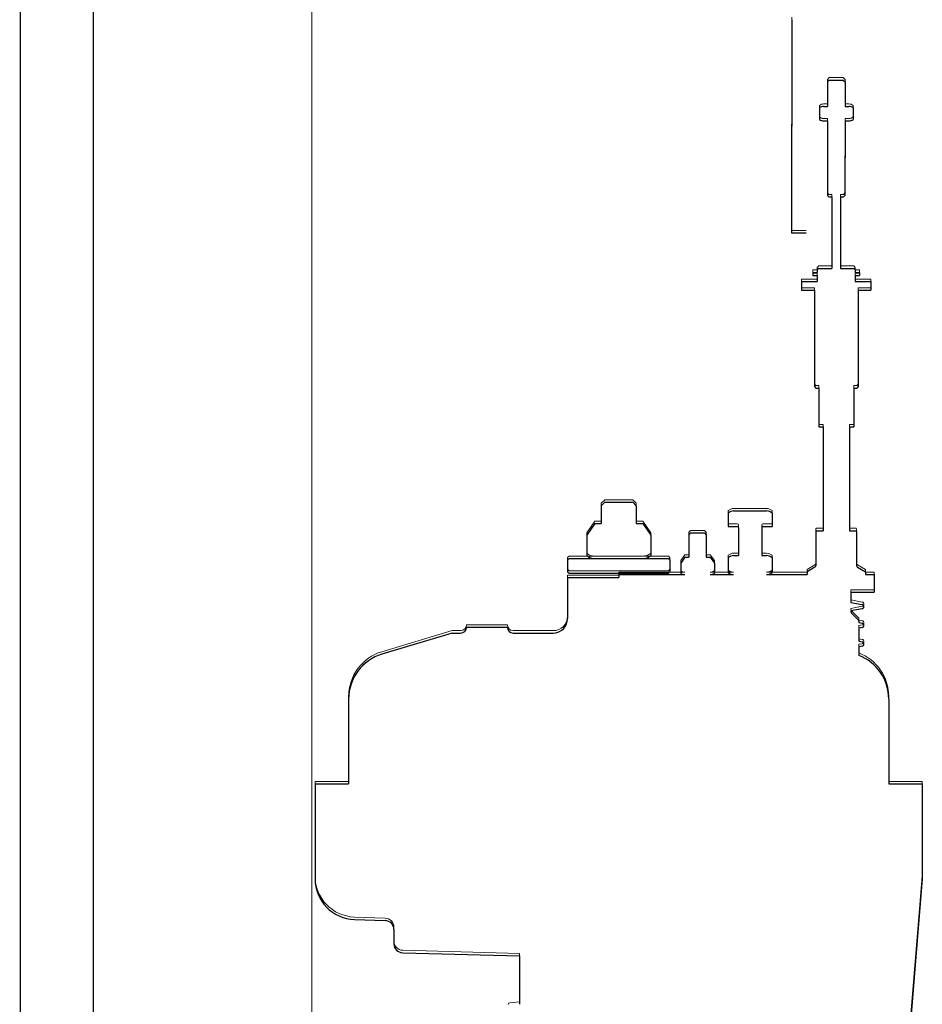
# Model space of a CAD drawing. Header units: millimetres. Extents: x -8642 to 28269, y -6609 to 3701.
# Tile 32 of 256: x -1260 to -1229, y -4939 to -4905. Entities that reach past the tile are written whole.
import ezdxf

# ---------------------------------------------------------------- set-up
doc = ezdxf.new("R2010")
doc.units = ezdxf.units.MM
doc.header["$LTSCALE"] = 1000
doc.header["$MEASUREMENT"] = 0
doc.linetypes.add('rzut 1 pietra$0$ArchiTECH.PC Solid Line Type', pattern=[0])
doc.linetypes.add('SUFIT_1 PIETRO$0$ArchiTECH.PC Solid Line Type', pattern=[0])
doc.layers.add('IS_ARCH', color=254, linetype='Continuous', lineweight=18)
doc.layers.add('SUFIT_1 PIETRO$0$INWENTARYZACJA', color=254, linetype='Continuous')

msp = doc.modelspace()

# ---------------------------------------------------------------- linework, layer by layer
at = {"layer": 'IS_ARCH', "linetype": 'rzut 1 pietra$0$ArchiTECH.PC Solid Line Type'}
for p, q in [((-1249.716, -5414.68), (-1249.716, -4522.467)), ((-1259.702, -4868.444), (-1259.723, -5078.444)), ((-1259.702, -4868.444), (-1259.723, -5078.444)), ((-1259.702, -4868.444), (-1259.723, -5078.444)), ((-1257.202, -4868.445), (-1257.223, -5080.945)), ((-1257.202, -4868.445), (-1257.223, -5080.945)), ((-1257.202, -4868.445), (-1257.223, -5080.945)), ((-1233.276, -4904.778), (-1233.289, -4912.078)), ((-1233.276, -4904.778), (-1233.289, -4912.078)), ((-1233.276, -4904.778), (-1233.289, -4912.078)), ((-1231.993, -4906.846), (-1232.053, -4906.906)), ((-1231.993, -4906.846), (-1232.053, -4906.906)), ((-1231.993, -4906.846), (-1232.053, -4906.906)), ((-1232.053, -4906.906), (-1232.053, -4907.746)), ((-1232.053, -4906.906), (-1232.053, -4907.746)), ((-1232.053, -4906.906), (-1232.053, -4907.746)), ((-1231.993, -4906.846), (-1231.513, -4906.846)), ((-1231.993, -4906.846), (-1231.513, -4906.846)), ((-1231.993, -4906.846), (-1231.513, -4906.846)), ((-1231.513, -4906.846), (-1231.453, -4906.906)), ((-1231.513, -4906.846), (-1231.453, -4906.906)), ((-1231.513, -4906.846), (-1231.453, -4906.906)), ((-1231.453, -4906.906), (-1231.453, -4907.746)), ((-1231.453, -4906.906), (-1231.453, -4907.746)), ((-1231.453, -4906.906), (-1231.453, -4907.746)), ((-1232.331, -4907.8), (-1232.331, -4908.192)), ((-1232.331, -4907.8), (-1232.331, -4908.192)), ((-1232.331, -4907.8), (-1232.331, -4908.192)), ((-1232.186, -4907.746), (-1232.053, -4907.746)), ((-1232.186, -4907.746), (-1232.053, -4907.746)), ((-1232.186, -4907.746), (-1232.053, -4907.746)), ((-1231.453, -4907.746), (-1231.32, -4907.746)), ((-1231.453, -4907.746), (-1231.32, -4907.746)), ((-1231.453, -4907.746), (-1231.32, -4907.746)), ((-1231.176, -4907.8), (-1231.176, -4908.192)), ((-1231.176, -4907.8), (-1231.176, -4908.192)), ((-1231.176, -4907.8), (-1231.176, -4908.192)), ((-1232.186, -4908.246), (-1232.053, -4908.246)), ((-1232.186, -4908.246), (-1232.053, -4908.246)), ((-1232.186, -4908.246), (-1232.053, -4908.246)), ((-1232.053, -4908.246), (-1232.054, -4910.796)), ((-1232.053, -4908.246), (-1232.054, -4910.796)), ((-1232.053, -4908.246), (-1232.054, -4910.796)), ((-1231.453, -4908.246), (-1231.454, -4910.796)), ((-1231.453, -4908.246), (-1231.454, -4910.796)), ((-1231.453, -4908.246), (-1231.454, -4910.796)), ((-1231.453, -4908.246), (-1231.32, -4908.246)), ((-1231.453, -4908.246), (-1231.32, -4908.246)), ((-1231.453, -4908.246), (-1231.32, -4908.246)), ((-1232.054, -4910.796), (-1232.004, -4910.846)), ((-1232.054, -4910.796), (-1232.004, -4910.846)), ((-1232.054, -4910.796), (-1232.004, -4910.846)), ((-1232.004, -4910.846), (-1231.904, -4910.846)), ((-1232.004, -4910.846), (-1231.904, -4910.846)), ((-1232.004, -4910.846), (-1231.904, -4910.846)), ((-1231.904, -4910.846), (-1231.904, -4913.294)), ((-1231.904, -4910.846), (-1231.904, -4913.294)), ((-1231.904, -4910.846), (-1231.904, -4913.294)), ((-1231.604, -4910.846), (-1231.604, -4913.294)), ((-1231.604, -4910.846), (-1231.504, -4910.846)), ((-1231.604, -4910.846), (-1231.604, -4913.294)), ((-1231.604, -4910.846), (-1231.504, -4910.846)), ((-1231.604, -4910.846), (-1231.504, -4910.846)), ((-1231.604, -4910.846), (-1231.604, -4913.294)), ((-1231.454, -4910.796), (-1231.504, -4910.846)), ((-1231.454, -4910.796), (-1231.504, -4910.846)), ((-1231.454, -4910.796), (-1231.504, -4910.846)), ((-1233.289, -4912.078), (-1232.789, -4912.079)), ((-1233.289, -4912.078), (-1232.789, -4912.079)), ((-1233.289, -4912.078), (-1232.789, -4912.079)), ((-1232.554, -4913.434), (-1232.554, -4913.544)), ((-1232.554, -4913.434), (-1232.404, -4913.434)), ((-1232.554, -4913.434), (-1232.554, -4913.544)), ((-1232.554, -4913.434), (-1232.404, -4913.434)), ((-1232.554, -4913.434), (-1232.404, -4913.434)), ((-1232.554, -4913.434), (-1232.554, -4913.544)), ((-1232.554, -4913.544), (-1232.404, -4913.544)), ((-1232.554, -4913.544), (-1232.404, -4913.544)), ((-1232.554, -4913.544), (-1232.404, -4913.544)), ((-1232.354, -4913.294), (-1232.404, -4913.344)), ((-1232.354, -4913.294), (-1232.404, -4913.344)), ((-1232.354, -4913.294), (-1232.404, -4913.344)), ((-1232.404, -4913.344), (-1232.404, -4913.434)), ((-1232.404, -4913.344), (-1232.404, -4913.434)), ((-1232.404, -4913.344), (-1232.404, -4913.434)), ((-1232.404, -4913.544), (-1232.404, -4913.744)), ((-1232.404, -4913.544), (-1232.404, -4913.744)), ((-1232.404, -4913.544), (-1232.404, -4913.744)), ((-1232.354, -4913.294), (-1231.904, -4913.294)), ((-1232.354, -4913.294), (-1231.904, -4913.294)), ((-1232.354, -4913.294), (-1231.904, -4913.294)), ((-1231.604, -4913.294), (-1231.154, -4913.294)), ((-1231.604, -4913.294), (-1231.154, -4913.294)), ((-1231.604, -4913.294), (-1231.154, -4913.294)), ((-1231.154, -4913.294), (-1231.104, -4913.344)), ((-1231.154, -4913.294), (-1231.104, -4913.344)), ((-1231.154, -4913.294), (-1231.104, -4913.344)), ((-1231.104, -4913.344), (-1231.104, -4913.434)), ((-1231.104, -4913.344), (-1231.104, -4913.434)), ((-1231.104, -4913.344), (-1231.104, -4913.434)), ((-1231.104, -4913.434), (-1230.954, -4913.434)), ((-1231.104, -4913.434), (-1230.954, -4913.434)), ((-1231.104, -4913.434), (-1230.954, -4913.434)), ((-1231.104, -4913.544), (-1231.104, -4913.744)), ((-1231.104, -4913.544), (-1230.954, -4913.544)), ((-1231.104, -4913.544), (-1231.104, -4913.744)), ((-1231.104, -4913.544), (-1230.954, -4913.544)), ((-1231.104, -4913.544), (-1230.954, -4913.544)), ((-1231.104, -4913.544), (-1231.104, -4913.744)), ((-1230.954, -4913.434), (-1230.954, -4913.544)), ((-1230.954, -4913.434), (-1230.954, -4913.544)), ((-1230.954, -4913.434), (-1230.954, -4913.544)), ((-1232.939, -4913.744), (-1232.939, -4914.044)), ((-1232.939, -4913.744), (-1232.404, -4913.744)), ((-1232.939, -4913.744), (-1232.939, -4914.044)), ((-1232.939, -4913.744), (-1232.404, -4913.744)), ((-1232.939, -4913.744), (-1232.404, -4913.744)), ((-1232.939, -4913.744), (-1232.939, -4914.044)), ((-1231.104, -4913.744), (-1230.569, -4913.745)), ((-1231.104, -4913.744), (-1230.569, -4913.745)), ((-1231.104, -4913.744), (-1230.569, -4913.745)), ((-1230.569, -4913.745), (-1230.569, -4914.045)), ((-1230.569, -4913.745), (-1230.569, -4914.045)), ((-1230.569, -4913.745), (-1230.569, -4914.045)), ((-1232.939, -4914.044), (-1232.504, -4914.044)), ((-1232.939, -4914.044), (-1232.504, -4914.044)), ((-1232.939, -4914.044), (-1232.504, -4914.044)), ((-1232.504, -4914.044), (-1232.504, -4917.344)), ((-1232.504, -4914.044), (-1232.504, -4917.344)), ((-1232.504, -4914.044), (-1232.504, -4917.344)), ((-1231.004, -4914.044), (-1231.004, -4917.344)), ((-1231.004, -4914.044), (-1230.569, -4914.045)), ((-1231.004, -4914.044), (-1231.004, -4917.344)), ((-1231.004, -4914.044), (-1230.569, -4914.045)), ((-1231.004, -4914.044), (-1230.569, -4914.045)), ((-1231.004, -4914.044), (-1231.004, -4917.344)), ((-1232.504, -4917.344), (-1232.454, -4917.394)), ((-1232.504, -4917.344), (-1232.454, -4917.394)), ((-1232.504, -4917.344), (-1232.454, -4917.394)), ((-1232.454, -4917.394), (-1232.354, -4917.394)), ((-1232.454, -4917.394), (-1232.354, -4917.394)), ((-1232.454, -4917.394), (-1232.354, -4917.394)), ((-1232.354, -4917.394), (-1232.354, -4918.723)), ((-1232.354, -4917.394), (-1232.354, -4918.723)), ((-1232.354, -4917.394), (-1232.354, -4918.723)), ((-1231.154, -4917.394), (-1231.154, -4918.723)), ((-1231.154, -4917.394), (-1231.054, -4917.394)), ((-1231.154, -4917.394), (-1231.154, -4918.723)), ((-1231.154, -4917.394), (-1231.054, -4917.394)), ((-1231.154, -4917.394), (-1231.054, -4917.394)), ((-1231.154, -4917.394), (-1231.154, -4918.723)), ((-1231.004, -4917.344), (-1231.054, -4917.394)), ((-1231.004, -4917.344), (-1231.054, -4917.394)), ((-1231.004, -4917.344), (-1231.054, -4917.394)), ((-1232.354, -4918.723), (-1232.204, -4918.723)), ((-1232.354, -4918.723), (-1232.204, -4918.723)), ((-1232.354, -4918.723), (-1232.204, -4918.723)), ((-1232.204, -4918.723), (-1232.205, -4922.279)), ((-1232.204, -4918.723), (-1232.205, -4922.279)), ((-1232.204, -4918.723), (-1232.205, -4922.279)), ((-1231.304, -4918.723), (-1231.305, -4922.279)), ((-1231.304, -4918.723), (-1231.305, -4922.279)), ((-1231.304, -4918.723), (-1231.305, -4922.279)), ((-1231.304, -4918.723), (-1231.154, -4918.723)), ((-1231.304, -4918.723), (-1231.154, -4918.723)), ((-1231.304, -4918.723), (-1231.154, -4918.723)), ((-1239.685, -4921.304), (-1239.805, -4921.424)), ((-1239.685, -4921.304), (-1239.805, -4921.424)), ((-1239.685, -4921.304), (-1239.805, -4921.424)), ((-1239.685, -4921.304), (-1238.725, -4921.304)), ((-1239.685, -4921.304), (-1238.725, -4921.304)), ((-1239.685, -4921.304), (-1238.725, -4921.304)), ((-1238.725, -4921.304), (-1238.605, -4921.424)), ((-1238.725, -4921.304), (-1238.605, -4921.424)), ((-1238.725, -4921.304), (-1238.605, -4921.424)), ((-1239.805, -4921.424), (-1239.805, -4922.033)), ((-1239.805, -4921.424), (-1239.805, -4922.033)), ((-1239.805, -4921.424), (-1239.805, -4922.033)), ((-1238.605, -4921.424), (-1238.605, -4922.033)), ((-1238.605, -4921.424), (-1238.605, -4922.033)), ((-1238.605, -4921.424), (-1238.605, -4922.033)), ((-1235.268, -4921.603), (-1234.142, -4921.603)), ((-1235.268, -4921.603), (-1234.142, -4921.603)), ((-1235.268, -4921.603), (-1234.142, -4921.603)), ((-1235.455, -4921.673), (-1235.455, -4922.133)), ((-1235.455, -4921.673), (-1235.455, -4922.133)), ((-1235.455, -4921.673), (-1235.455, -4922.133)), ((-1233.954, -4921.673), (-1233.954, -4922.133)), ((-1233.954, -4921.673), (-1233.954, -4922.133)), ((-1233.954, -4921.673), (-1233.954, -4922.133)), ((-1240.027, -4922.033), (-1240.302, -4922.435)), ((-1240.027, -4922.033), (-1240.302, -4922.435)), ((-1240.027, -4922.033), (-1240.302, -4922.435)), ((-1240.027, -4922.033), (-1239.805, -4922.033)), ((-1240.027, -4922.033), (-1239.805, -4922.033)), ((-1240.027, -4922.033), (-1239.805, -4922.033)), ((-1238.605, -4922.033), (-1238.382, -4922.033)), ((-1238.605, -4922.033), (-1238.382, -4922.033)), ((-1238.605, -4922.033), (-1238.382, -4922.033)), ((-1238.382, -4922.033), (-1238.108, -4922.436)), ((-1238.382, -4922.033), (-1238.108, -4922.436)), ((-1238.382, -4922.033), (-1238.108, -4922.436)), ((-1235.455, -4922.133), (-1235.145, -4922.133)), ((-1235.455, -4922.133), (-1235.145, -4922.133)), ((-1235.455, -4922.133), (-1235.145, -4922.133)), ((-1235.105, -4922.173), (-1235.105, -4923.134)), ((-1235.105, -4922.173), (-1235.105, -4923.134)), ((-1235.105, -4922.173), (-1235.105, -4923.134)), ((-1234.305, -4922.173), (-1234.305, -4923.134)), ((-1234.305, -4922.173), (-1234.305, -4923.134)), ((-1234.305, -4922.173), (-1234.305, -4923.134)), ((-1234.265, -4922.133), (-1233.954, -4922.133)), ((-1234.265, -4922.133), (-1233.954, -4922.133)), ((-1234.265, -4922.133), (-1233.954, -4922.133)), ((-1232.435, -4922.279), (-1232.455, -4922.299)), ((-1232.435, -4922.279), (-1232.455, -4922.299)), ((-1232.435, -4922.279), (-1232.455, -4922.299)), ((-1232.455, -4922.299), (-1232.455, -4923.479)), ((-1232.455, -4922.299), (-1232.455, -4923.479)), ((-1232.455, -4922.299), (-1232.455, -4923.479)), ((-1232.435, -4922.279), (-1232.205, -4922.279)), ((-1232.435, -4922.279), (-1232.205, -4922.279)), ((-1232.435, -4922.279), (-1232.205, -4922.279)), ((-1231.305, -4922.279), (-1231.075, -4922.279)), ((-1231.305, -4922.279), (-1231.075, -4922.279)), ((-1231.305, -4922.279), (-1231.075, -4922.279)), ((-1231.075, -4922.279), (-1231.055, -4922.299)), ((-1231.075, -4922.279), (-1231.055, -4922.299)), ((-1231.075, -4922.279), (-1231.055, -4922.299)), ((-1231.055, -4922.299), (-1231.055, -4923.479)), ((-1231.055, -4922.299), (-1231.055, -4923.479)), ((-1231.055, -4922.299), (-1231.055, -4923.479)), ((-1240.302, -4922.435), (-1240.302, -4923.131)), ((-1240.302, -4922.435), (-1240.302, -4923.131)), ((-1240.302, -4922.435), (-1240.302, -4923.131)), ((-1238.108, -4922.436), (-1238.108, -4923.131)), ((-1238.108, -4922.436), (-1238.108, -4923.131)), ((-1238.108, -4922.436), (-1238.108, -4923.131)), ((-1236.745, -4922.357), (-1236.805, -4922.417)), ((-1236.745, -4922.357), (-1236.805, -4922.417)), ((-1236.745, -4922.357), (-1236.805, -4922.417)), ((-1236.805, -4922.417), (-1236.805, -4923.184)), ((-1236.805, -4922.417), (-1236.805, -4923.184)), ((-1236.805, -4922.417), (-1236.805, -4923.184)), ((-1236.745, -4922.357), (-1236.265, -4922.357)), ((-1236.745, -4922.357), (-1236.265, -4922.357)), ((-1236.745, -4922.357), (-1236.265, -4922.357)), ((-1236.265, -4922.357), (-1236.205, -4922.417)), ((-1236.265, -4922.357), (-1236.205, -4922.417)), ((-1236.265, -4922.357), (-1236.205, -4922.417)), ((-1236.205, -4922.417), (-1236.205, -4923.184)), ((-1236.205, -4922.417), (-1236.205, -4923.184)), ((-1236.205, -4922.417), (-1236.205, -4923.184)), ((-1240.905, -4923.233), (-1240.955, -4923.283)), ((-1240.905, -4923.233), (-1240.955, -4923.283)), ((-1240.905, -4923.233), (-1240.955, -4923.283)), ((-1240.955, -4923.283), (-1240.955, -4923.683)), ((-1240.955, -4923.283), (-1240.955, -4923.683)), ((-1240.955, -4923.283), (-1240.955, -4923.683)), ((-1240.905, -4923.233), (-1237.505, -4923.234)), ((-1240.905, -4923.233), (-1237.505, -4923.234)), ((-1240.905, -4923.233), (-1237.505, -4923.234)), ((-1237.505, -4923.234), (-1237.455, -4923.284)), ((-1237.505, -4923.234), (-1237.455, -4923.284)), ((-1237.505, -4923.234), (-1237.455, -4923.284)), ((-1237.455, -4923.284), (-1237.455, -4923.684)), ((-1237.455, -4923.284), (-1237.455, -4923.684)), ((-1237.455, -4923.284), (-1237.455, -4923.684)), ((-1236.938, -4923.184), (-1237.082, -4923.387)), ((-1236.938, -4923.184), (-1237.082, -4923.387)), ((-1236.938, -4923.184), (-1237.082, -4923.387)), ((-1236.938, -4923.184), (-1236.805, -4923.184)), ((-1236.938, -4923.184), (-1236.805, -4923.184)), ((-1236.938, -4923.184), (-1236.805, -4923.184)), ((-1236.205, -4923.184), (-1236.072, -4923.184)), ((-1236.205, -4923.184), (-1236.072, -4923.184)), ((-1236.205, -4923.184), (-1236.072, -4923.184)), ((-1236.072, -4923.184), (-1235.928, -4923.387)), ((-1236.072, -4923.184), (-1235.928, -4923.387)), ((-1236.072, -4923.184), (-1235.928, -4923.387)), ((-1235.455, -4923.204), (-1235.455, -4923.714)), ((-1235.455, -4923.204), (-1235.455, -4923.714)), ((-1235.455, -4923.204), (-1235.455, -4923.714)), ((-1235.268, -4923.134), (-1235.105, -4923.134)), ((-1235.268, -4923.134), (-1235.105, -4923.134)), ((-1235.268, -4923.134), (-1235.105, -4923.134)), ((-1234.305, -4923.134), (-1234.142, -4923.134)), ((-1234.305, -4923.134), (-1234.142, -4923.134)), ((-1234.305, -4923.134), (-1234.142, -4923.134)), ((-1233.954, -4923.204), (-1233.954, -4923.714)), ((-1233.954, -4923.204), (-1233.954, -4923.714)), ((-1233.954, -4923.204), (-1233.954, -4923.714)), ((-1237.082, -4923.387), (-1237.082, -4923.73)), ((-1237.082, -4923.387), (-1237.082, -4923.73)), ((-1237.082, -4923.387), (-1237.082, -4923.73)), ((-1235.928, -4923.387), (-1235.928, -4923.73)), ((-1235.928, -4923.387), (-1235.928, -4923.73)), ((-1235.928, -4923.387), (-1235.928, -4923.73)), ((-1232.485, -4923.531), (-1232.755, -4923.687)), ((-1232.485, -4923.531), (-1232.755, -4923.687)), ((-1232.485, -4923.531), (-1232.755, -4923.687)), ((-1231.025, -4923.531), (-1230.755, -4923.687)), ((-1231.025, -4923.531), (-1230.755, -4923.687)), ((-1231.025, -4923.531), (-1230.755, -4923.687)), ((-1240.955, -4923.683), (-1240.905, -4923.733)), ((-1240.955, -4923.683), (-1240.905, -4923.733)), ((-1240.955, -4923.683), (-1240.905, -4923.733)), ((-1240.955, -4923.886), (-1240.955, -4925.286)), ((-1240.955, -4923.886), (-1239.205, -4923.886)), ((-1240.955, -4923.886), (-1240.955, -4925.286)), ((-1240.955, -4923.886), (-1239.205, -4923.886)), ((-1240.955, -4923.886), (-1239.205, -4923.886)), ((-1240.955, -4923.886), (-1240.955, -4925.286)), ((-1240.905, -4923.733), (-1237.505, -4923.734)), ((-1240.905, -4923.733), (-1237.505, -4923.734)), ((-1240.905, -4923.733), (-1237.505, -4923.734)), ((-1239.205, -4923.783), (-1236.938, -4923.784)), ((-1239.205, -4923.783), (-1239.205, -4923.886)), ((-1239.205, -4923.783), (-1236.938, -4923.784)), ((-1239.205, -4923.783), (-1239.205, -4923.886)), ((-1239.205, -4923.783), (-1239.205, -4923.886)), ((-1239.205, -4923.783), (-1236.938, -4923.784)), ((-1237.455, -4923.684), (-1237.505, -4923.734)), ((-1237.455, -4923.684), (-1237.505, -4923.734)), ((-1237.455, -4923.684), (-1237.505, -4923.734)), ((-1236.072, -4923.784), (-1235.268, -4923.784)), ((-1236.072, -4923.784), (-1235.268, -4923.784)), ((-1236.072, -4923.784), (-1235.268, -4923.784)), ((-1234.142, -4923.784), (-1232.755, -4923.784)), ((-1234.142, -4923.784), (-1232.755, -4923.784)), ((-1234.142, -4923.784), (-1232.755, -4923.784)), ((-1232.755, -4923.687), (-1232.755, -4923.784)), ((-1232.755, -4923.687), (-1232.755, -4923.784)), ((-1232.755, -4923.687), (-1232.755, -4923.784)), ((-1230.755, -4923.687), (-1230.755, -4923.784)), ((-1230.755, -4923.687), (-1230.755, -4923.784)), ((-1230.755, -4923.687), (-1230.755, -4923.784)), ((-1230.755, -4923.784), (-1230.455, -4923.784)), ((-1230.755, -4923.784), (-1230.455, -4923.784)), ((-1230.755, -4923.784), (-1230.455, -4923.784)), ((-1230.455, -4923.784), (-1230.455, -4924.384)), ((-1230.455, -4923.784), (-1230.455, -4924.384)), ((-1230.455, -4923.784), (-1230.455, -4924.384)), ((-1231.255, -4924.384), (-1231.255, -4924.734)), ((-1231.255, -4924.384), (-1230.455, -4924.384)), ((-1231.255, -4924.384), (-1231.255, -4924.734)), ((-1231.255, -4924.384), (-1230.455, -4924.384)), ((-1231.255, -4924.384), (-1230.455, -4924.384)), ((-1231.255, -4924.384), (-1231.255, -4924.734)), ((-1231.255, -4924.734), (-1230.867, -4924.805)), ((-1231.255, -4924.734), (-1230.867, -4924.805)), ((-1231.255, -4924.734), (-1230.867, -4924.805)), ((-1230.867, -4924.952), (-1231.255, -4925.023)), ((-1230.867, -4924.952), (-1231.255, -4925.023)), ((-1230.867, -4924.952), (-1231.255, -4925.023)), ((-1231.208, -4925.126), (-1230.998, -4925.337)), ((-1231.208, -4925.126), (-1230.998, -4925.337)), ((-1231.208, -4925.126), (-1230.998, -4925.337)), ((-1244.419, -4925.586), (-1243.019, -4925.586)), ((-1244.419, -4925.586), (-1243.019, -4925.586)), ((-1244.419, -4925.586), (-1243.019, -4925.586)), ((-1230.98, -4925.379), (-1230.98, -4925.424)), ((-1230.98, -4925.379), (-1230.98, -4925.424)), ((-1230.98, -4925.379), (-1230.98, -4925.424)), ((-1230.98, -4925.424), (-1230.867, -4925.445)), ((-1230.98, -4925.424), (-1230.867, -4925.445)), ((-1230.98, -4925.424), (-1230.867, -4925.445)), ((-1230.867, -4925.592), (-1230.98, -4925.613)), ((-1230.867, -4925.592), (-1230.98, -4925.613)), ((-1230.867, -4925.592), (-1230.98, -4925.613)), ((-1230.98, -4925.613), (-1230.98, -4926.064)), ((-1230.98, -4925.613), (-1230.98, -4926.064)), ((-1230.98, -4925.613), (-1230.98, -4926.064)), ((-1244.905, -4925.786), (-1247.315, -4926.508)), ((-1244.905, -4925.786), (-1247.315, -4926.508)), ((-1244.905, -4925.786), (-1247.315, -4926.508)), ((-1244.905, -4925.786), (-1244.619, -4925.786)), ((-1244.905, -4925.786), (-1244.619, -4925.786)), ((-1244.905, -4925.786), (-1244.619, -4925.786)), ((-1242.819, -4925.786), (-1241.455, -4925.786)), ((-1242.819, -4925.786), (-1241.455, -4925.786)), ((-1242.819, -4925.786), (-1241.455, -4925.786)), ((-1230.98, -4926.064), (-1230.867, -4926.085)), ((-1230.98, -4926.064), (-1230.867, -4926.085)), ((-1230.98, -4926.064), (-1230.867, -4926.085)), ((-1230.867, -4926.232), (-1230.98, -4926.253)), ((-1230.867, -4926.232), (-1230.98, -4926.253)), ((-1230.867, -4926.232), (-1230.98, -4926.253)), ((-1230.98, -4926.253), (-1230.98, -4926.549)), ((-1230.98, -4926.253), (-1230.98, -4926.549)), ((-1230.98, -4926.253), (-1230.98, -4926.549)), ((-1248.455, -4928.041), (-1248.456, -4930.948)), ((-1248.455, -4928.041), (-1248.456, -4930.948)), ((-1248.455, -4928.041), (-1248.456, -4930.948)), ((-1229.955, -4928.043), (-1229.956, -4930.949)), ((-1229.955, -4928.043), (-1229.956, -4930.949)), ((-1229.955, -4928.043), (-1229.956, -4930.949)), ((-1249.606, -4930.947), (-1249.606, -4934.196)), ((-1249.606, -4930.947), (-1248.456, -4930.948)), ((-1249.606, -4930.947), (-1249.606, -4934.196)), ((-1249.606, -4930.947), (-1248.456, -4930.948)), ((-1249.606, -4930.947), (-1248.456, -4930.948)), ((-1249.606, -4930.947), (-1249.606, -4934.196)), ((-1229.956, -4930.949), (-1228.806, -4930.95)), ((-1229.956, -4930.949), (-1228.806, -4930.95)), ((-1229.956, -4930.949), (-1228.806, -4930.95)), ((-1228.806, -4930.95), (-1228.806, -4934.198)), ((-1228.806, -4930.95), (-1228.806, -4934.198)), ((-1228.806, -4930.95), (-1228.806, -4934.198)), ((-1228.806, -4934.198), (-1229.407, -4941.478)), ((-1228.806, -4934.198), (-1229.407, -4941.478)), ((-1228.806, -4934.198), (-1229.407, -4941.478)), ((-1248.255, -4935.595), (-1247.205, -4935.632)), ((-1248.255, -4935.595), (-1247.205, -4935.632)), ((-1248.255, -4935.595), (-1247.205, -4935.632)), ((-1246.906, -4935.941), (-1246.906, -4936.423)), ((-1246.906, -4935.941), (-1246.906, -4936.423)), ((-1246.906, -4935.941), (-1246.906, -4936.423)), ((-1246.604, -4936.733), (-1242.606, -4936.838)), ((-1246.604, -4936.733), (-1242.606, -4936.838)), ((-1246.604, -4936.733), (-1242.606, -4936.838)), ((-1242.606, -4936.838), (-1242.606, -4938.499)), ((-1242.606, -4936.838), (-1242.606, -4938.499)), ((-1242.606, -4936.838), (-1242.606, -4938.499)), ((-1242.606, -4938.499), (-1242.936, -4938.528)), ((-1242.606, -4938.499), (-1242.936, -4938.528)), ((-1242.606, -4938.499), (-1242.936, -4938.528))]:
    msp.add_line(p, q, dxfattribs=at)
for centre, radius, start, end in [((-1232.186, -4907.967), 0.221, 90, 130.8768), ((-1231.32, -4907.967), 0.221, 49.112, 90), ((-1232.186, -4908.026), 0.221, 229.112, 270), ((-1231.32, -4908.026), 0.221, 270, 310.8768), ((-1235.268, -4921.89), 0.287, 90, 130.8768), ((-1234.142, -4921.89), 0.287, 49.112, 90), ((-1235.145, -4922.173), 0.04, 0, 90), ((-1234.265, -4922.173), 0.04, 90, 180), ((-1240.028, -4922.814), 0.419, 229.112, 270), ((-1238.382, -4922.814), 0.419, 270, 310.8768), ((-1235.268, -4923.42), 0.287, 90, 130.8768), ((-1234.142, -4923.421), 0.287, 49.112, 90), ((-1232.515, -4923.479), 0.06, 299.9944, 0), ((-1230.995, -4923.479), 0.06, 180, 239.9944), ((-1236.938, -4923.563), 0.221, 229.112, 270), ((-1236.072, -4923.563), 0.221, 270, 310.8768), ((-1235.268, -4923.497), 0.287, 229.112, 270), ((-1234.142, -4923.497), 0.287, 270, 310.8768), ((-1230.88, -4924.878), 0.075, 280.3568, 79.6319), ((-1241.455, -4925.286), 0.5, 270, 0), ((-1231.095, -4925.013), 0.16, 183.6565, 224.9944), ((-1231.04, -4925.379), 0.06, 0, 44.9944), ((-1244.619, -4925.586), 0.2, 270, 0), ((-1242.819, -4925.586), 0.2, 180, 270), ((-1230.88, -4925.518), 0.075, 280.3568, 79.6319), ((-1230.88, -4926.158), 0.075, 280.3568, 79.6319), ((-1246.855, -4928.041), 1.6, 106.6936, 179.9944), ((-1231.555, -4928.042), 1.6, 359.9944, 68.9326), ((-1248.206, -4934.196), 1.4, 179.9944, 267.9944), ((-1247.216, -4935.941), 0.31, 0, 87.9944), ((-1246.596, -4936.423), 0.31, 180, 268.4944), ((-1242.936, -4938.588), 0.06, 90, 180)]:
    msp.add_arc(centre, radius, start, end, dxfattribs=at)
at = {"layer": 'SUFIT_1 PIETRO$0$INWENTARYZACJA', "linetype": 'SUFIT_1 PIETRO$0$ArchiTECH.PC Solid Line Type'}
for p, q in [((-1259.703, -4868.528), (-1259.723, -5078.528)), ((-1259.703, -4868.528), (-1259.723, -5078.528)), ((-1259.703, -4868.528), (-1259.723, -5078.528)), ((-1257.203, -4868.529), (-1257.223, -5081.029)), ((-1257.203, -4868.529), (-1257.223, -5081.029)), ((-1257.203, -4868.529), (-1257.223, -5081.029)), ((-1233.276, -4904.862), (-1233.289, -4912.162)), ((-1233.276, -4904.862), (-1233.289, -4912.162)), ((-1233.276, -4904.862), (-1233.289, -4912.162)), ((-1231.993, -4906.93), (-1232.053, -4906.99)), ((-1231.993, -4906.93), (-1232.053, -4906.99)), ((-1231.993, -4906.93), (-1232.053, -4906.99)), ((-1232.053, -4906.99), (-1232.053, -4907.83)), ((-1232.053, -4906.99), (-1232.053, -4907.83)), ((-1232.053, -4906.99), (-1232.053, -4907.83)), ((-1231.993, -4906.93), (-1231.513, -4906.93)), ((-1231.993, -4906.93), (-1231.513, -4906.93)), ((-1231.993, -4906.93), (-1231.513, -4906.93)), ((-1231.513, -4906.93), (-1231.453, -4906.99)), ((-1231.513, -4906.93), (-1231.453, -4906.99)), ((-1231.513, -4906.93), (-1231.453, -4906.99)), ((-1231.453, -4906.99), (-1231.453, -4907.83)), ((-1231.453, -4906.99), (-1231.453, -4907.83)), ((-1231.453, -4906.99), (-1231.453, -4907.83)), ((-1232.331, -4907.884), (-1232.331, -4908.276)), ((-1232.331, -4907.884), (-1232.331, -4908.276)), ((-1232.331, -4907.884), (-1232.331, -4908.276)), ((-1232.186, -4907.83), (-1232.053, -4907.83)), ((-1232.186, -4907.83), (-1232.053, -4907.83)), ((-1232.186, -4907.83), (-1232.053, -4907.83)), ((-1231.453, -4907.83), (-1231.32, -4907.83)), ((-1231.453, -4907.83), (-1231.32, -4907.83)), ((-1231.453, -4907.83), (-1231.32, -4907.83)), ((-1231.176, -4907.884), (-1231.176, -4908.276)), ((-1231.176, -4907.884), (-1231.176, -4908.276)), ((-1231.176, -4907.884), (-1231.176, -4908.276)), ((-1232.186, -4908.33), (-1232.053, -4908.33)), ((-1232.186, -4908.33), (-1232.053, -4908.33)), ((-1232.186, -4908.33), (-1232.053, -4908.33)), ((-1232.053, -4908.33), (-1232.054, -4910.88)), ((-1232.053, -4908.33), (-1232.054, -4910.88)), ((-1232.053, -4908.33), (-1232.054, -4910.88)), ((-1231.453, -4908.33), (-1231.454, -4910.88)), ((-1231.453, -4908.33), (-1231.454, -4910.88)), ((-1231.453, -4908.33), (-1231.454, -4910.88)), ((-1231.453, -4908.33), (-1231.32, -4908.33)), ((-1231.453, -4908.33), (-1231.32, -4908.33)), ((-1231.453, -4908.33), (-1231.32, -4908.33)), ((-1232.054, -4910.88), (-1232.004, -4910.93)), ((-1232.054, -4910.88), (-1232.004, -4910.93)), ((-1232.054, -4910.88), (-1232.004, -4910.93)), ((-1232.004, -4910.93), (-1231.904, -4910.93)), ((-1232.004, -4910.93), (-1231.904, -4910.93)), ((-1232.004, -4910.93), (-1231.904, -4910.93)), ((-1231.904, -4910.93), (-1231.904, -4913.378)), ((-1231.904, -4910.93), (-1231.904, -4913.378)), ((-1231.904, -4910.93), (-1231.904, -4913.378)), ((-1231.604, -4910.93), (-1231.604, -4913.378)), ((-1231.604, -4910.93), (-1231.504, -4910.93)), ((-1231.604, -4910.93), (-1231.504, -4910.93)), ((-1231.604, -4910.93), (-1231.604, -4913.378)), ((-1231.604, -4910.93), (-1231.504, -4910.93)), ((-1231.604, -4910.93), (-1231.604, -4913.378)), ((-1231.454, -4910.88), (-1231.504, -4910.93)), ((-1231.454, -4910.88), (-1231.504, -4910.93)), ((-1231.454, -4910.88), (-1231.504, -4910.93)), ((-1233.289, -4912.162), (-1232.789, -4912.163)), ((-1233.289, -4912.162), (-1232.789, -4912.163)), ((-1233.289, -4912.162), (-1232.789, -4912.163)), ((-1232.554, -4913.518), (-1232.554, -4913.628)), ((-1232.554, -4913.518), (-1232.404, -4913.518)), ((-1232.554, -4913.518), (-1232.404, -4913.518)), ((-1232.554, -4913.518), (-1232.554, -4913.628)), ((-1232.554, -4913.518), (-1232.404, -4913.518)), ((-1232.554, -4913.518), (-1232.554, -4913.628)), ((-1232.354, -4913.378), (-1232.404, -4913.428)), ((-1232.354, -4913.378), (-1232.404, -4913.428)), ((-1232.354, -4913.378), (-1232.404, -4913.428)), ((-1232.404, -4913.428), (-1232.404, -4913.518)), ((-1232.404, -4913.428), (-1232.404, -4913.518)), ((-1232.404, -4913.428), (-1232.404, -4913.518)), ((-1232.354, -4913.378), (-1231.904, -4913.378)), ((-1232.354, -4913.378), (-1231.904, -4913.378)), ((-1232.354, -4913.378), (-1231.904, -4913.378)), ((-1231.604, -4913.378), (-1231.154, -4913.378)), ((-1231.604, -4913.378), (-1231.154, -4913.378)), ((-1231.604, -4913.378), (-1231.154, -4913.378)), ((-1231.154, -4913.378), (-1231.104, -4913.428)), ((-1231.154, -4913.378), (-1231.104, -4913.428)), ((-1231.154, -4913.378), (-1231.104, -4913.428)), ((-1231.104, -4913.428), (-1231.104, -4913.518)), ((-1231.104, -4913.428), (-1231.104, -4913.518)), ((-1231.104, -4913.428), (-1231.104, -4913.518)), ((-1231.104, -4913.518), (-1230.954, -4913.518)), ((-1231.104, -4913.518), (-1230.954, -4913.518)), ((-1231.104, -4913.518), (-1230.954, -4913.518)), ((-1230.954, -4913.518), (-1230.954, -4913.628)), ((-1230.954, -4913.518), (-1230.954, -4913.628)), ((-1230.954, -4913.518), (-1230.954, -4913.628)), ((-1232.939, -4913.828), (-1232.939, -4914.128)), ((-1232.939, -4913.828), (-1232.404, -4913.828)), ((-1232.939, -4913.828), (-1232.404, -4913.828)), ((-1232.939, -4913.828), (-1232.939, -4914.128)), ((-1232.939, -4913.828), (-1232.404, -4913.828)), ((-1232.939, -4913.828), (-1232.939, -4914.128)), ((-1232.554, -4913.628), (-1232.404, -4913.628)), ((-1232.554, -4913.628), (-1232.404, -4913.628)), ((-1232.554, -4913.628), (-1232.404, -4913.628)), ((-1232.404, -4913.628), (-1232.404, -4913.828)), ((-1232.404, -4913.628), (-1232.404, -4913.828)), ((-1232.404, -4913.628), (-1232.404, -4913.828)), ((-1231.104, -4913.628), (-1231.104, -4913.828)), ((-1231.104, -4913.628), (-1230.954, -4913.628)), ((-1231.104, -4913.628), (-1230.954, -4913.628)), ((-1231.104, -4913.628), (-1231.104, -4913.828)), ((-1231.104, -4913.628), (-1230.954, -4913.628)), ((-1231.104, -4913.628), (-1231.104, -4913.828)), ((-1231.104, -4913.828), (-1230.569, -4913.828)), ((-1231.104, -4913.828), (-1230.569, -4913.828)), ((-1231.104, -4913.828), (-1230.569, -4913.828)), ((-1230.569, -4913.828), (-1230.569, -4914.128)), ((-1230.569, -4913.828), (-1230.569, -4914.128)), ((-1230.569, -4913.828), (-1230.569, -4914.128)), ((-1232.939, -4914.128), (-1232.504, -4914.128)), ((-1232.939, -4914.128), (-1232.504, -4914.128)), ((-1232.939, -4914.128), (-1232.504, -4914.128)), ((-1232.504, -4914.128), (-1232.504, -4917.428)), ((-1232.504, -4914.128), (-1232.504, -4917.428)), ((-1232.504, -4914.128), (-1232.504, -4917.428)), ((-1231.004, -4914.128), (-1231.004, -4917.428)), ((-1231.004, -4914.128), (-1230.569, -4914.128)), ((-1231.004, -4914.128), (-1230.569, -4914.128)), ((-1231.004, -4914.128), (-1231.004, -4917.428)), ((-1231.004, -4914.128), (-1230.569, -4914.128)), ((-1231.004, -4914.128), (-1231.004, -4917.428)), ((-1232.504, -4917.428), (-1232.454, -4917.478)), ((-1232.504, -4917.428), (-1232.454, -4917.478)), ((-1232.504, -4917.428), (-1232.454, -4917.478)), ((-1232.454, -4917.478), (-1232.354, -4917.478)), ((-1232.454, -4917.478), (-1232.354, -4917.478)), ((-1232.454, -4917.478), (-1232.354, -4917.478)), ((-1232.354, -4917.478), (-1232.354, -4918.807)), ((-1232.354, -4917.478), (-1232.354, -4918.807)), ((-1232.354, -4917.478), (-1232.354, -4918.807)), ((-1231.154, -4917.478), (-1231.154, -4918.807)), ((-1231.154, -4917.478), (-1231.054, -4917.478)), ((-1231.154, -4917.478), (-1231.054, -4917.478)), ((-1231.154, -4917.478), (-1231.154, -4918.807)), ((-1231.154, -4917.478), (-1231.054, -4917.478)), ((-1231.154, -4917.478), (-1231.154, -4918.807)), ((-1231.004, -4917.428), (-1231.054, -4917.478)), ((-1231.004, -4917.428), (-1231.054, -4917.478)), ((-1231.004, -4917.428), (-1231.054, -4917.478)), ((-1232.354, -4918.807), (-1232.204, -4918.807)), ((-1232.354, -4918.807), (-1232.204, -4918.807)), ((-1232.354, -4918.807), (-1232.204, -4918.807)), ((-1232.204, -4918.807), (-1232.205, -4922.363)), ((-1232.204, -4918.807), (-1232.205, -4922.363)), ((-1232.204, -4918.807), (-1232.205, -4922.363)), ((-1231.304, -4918.807), (-1231.305, -4922.363)), ((-1231.304, -4918.807), (-1231.305, -4922.363)), ((-1231.304, -4918.807), (-1231.305, -4922.363)), ((-1231.304, -4918.807), (-1231.154, -4918.807)), ((-1231.304, -4918.807), (-1231.154, -4918.807)), ((-1231.304, -4918.807), (-1231.154, -4918.807)), ((-1239.685, -4921.388), (-1239.805, -4921.508)), ((-1239.685, -4921.388), (-1239.805, -4921.508)), ((-1239.685, -4921.388), (-1239.805, -4921.508)), ((-1239.805, -4921.508), (-1239.805, -4922.117)), ((-1239.805, -4921.508), (-1239.805, -4922.117)), ((-1239.805, -4921.508), (-1239.805, -4922.117)), ((-1239.685, -4921.388), (-1238.725, -4921.388)), ((-1239.685, -4921.388), (-1238.725, -4921.388)), ((-1239.685, -4921.388), (-1238.725, -4921.388)), ((-1238.725, -4921.388), (-1238.605, -4921.508)), ((-1238.725, -4921.388), (-1238.605, -4921.508)), ((-1238.725, -4921.388), (-1238.605, -4921.508)), ((-1238.605, -4921.508), (-1238.605, -4922.117)), ((-1238.605, -4921.508), (-1238.605, -4922.117)), ((-1238.605, -4921.508), (-1238.605, -4922.117)), ((-1235.455, -4921.757), (-1235.455, -4922.217)), ((-1235.455, -4921.757), (-1235.455, -4922.217)), ((-1235.455, -4921.757), (-1235.455, -4922.217)), ((-1235.268, -4921.687), (-1234.142, -4921.687)), ((-1235.268, -4921.687), (-1234.142, -4921.687)), ((-1235.268, -4921.687), (-1234.142, -4921.687)), ((-1233.954, -4921.757), (-1233.954, -4922.217)), ((-1233.954, -4921.757), (-1233.954, -4922.217)), ((-1233.954, -4921.757), (-1233.954, -4922.217)), ((-1240.028, -4922.117), (-1240.302, -4922.519)), ((-1240.028, -4922.117), (-1240.302, -4922.519)), ((-1240.028, -4922.117), (-1240.302, -4922.519)), ((-1240.028, -4922.117), (-1239.805, -4922.117)), ((-1240.028, -4922.117), (-1239.805, -4922.117)), ((-1240.028, -4922.117), (-1239.805, -4922.117)), ((-1238.605, -4922.117), (-1238.382, -4922.117)), ((-1238.605, -4922.117), (-1238.382, -4922.117)), ((-1238.605, -4922.117), (-1238.382, -4922.117)), ((-1238.382, -4922.117), (-1238.108, -4922.52)), ((-1238.382, -4922.117), (-1238.108, -4922.52)), ((-1238.382, -4922.117), (-1238.108, -4922.52)), ((-1235.455, -4922.217), (-1235.145, -4922.217)), ((-1235.455, -4922.217), (-1235.145, -4922.217)), ((-1235.455, -4922.217), (-1235.145, -4922.217)), ((-1235.105, -4922.257), (-1235.105, -4923.218)), ((-1235.105, -4922.257), (-1235.105, -4923.218)), ((-1235.105, -4922.257), (-1235.105, -4923.218)), ((-1234.305, -4922.257), (-1234.305, -4923.218)), ((-1234.305, -4922.257), (-1234.305, -4923.218)), ((-1234.305, -4922.257), (-1234.305, -4923.218)), ((-1234.265, -4922.217), (-1233.954, -4922.217)), ((-1234.265, -4922.217), (-1233.954, -4922.217)), ((-1234.265, -4922.217), (-1233.954, -4922.217)), ((-1240.302, -4922.519), (-1240.302, -4923.215)), ((-1240.302, -4922.519), (-1240.302, -4923.215)), ((-1240.302, -4922.519), (-1240.302, -4923.215)), ((-1238.108, -4922.52), (-1238.108, -4923.215)), ((-1238.108, -4922.52), (-1238.108, -4923.215)), ((-1238.108, -4922.52), (-1238.108, -4923.215)), ((-1236.745, -4922.441), (-1236.805, -4922.501)), ((-1236.745, -4922.441), (-1236.805, -4922.501)), ((-1236.745, -4922.441), (-1236.805, -4922.501)), ((-1236.805, -4922.501), (-1236.805, -4923.267)), ((-1236.805, -4922.501), (-1236.805, -4923.267)), ((-1236.805, -4922.501), (-1236.805, -4923.267)), ((-1236.745, -4922.441), (-1236.265, -4922.441)), ((-1236.745, -4922.441), (-1236.265, -4922.441)), ((-1236.745, -4922.441), (-1236.265, -4922.441)), ((-1236.265, -4922.441), (-1236.205, -4922.501)), ((-1236.265, -4922.441), (-1236.205, -4922.501)), ((-1236.265, -4922.441), (-1236.205, -4922.501)), ((-1236.205, -4922.501), (-1236.205, -4923.268)), ((-1236.205, -4922.501), (-1236.205, -4923.268)), ((-1236.205, -4922.501), (-1236.205, -4923.268)), ((-1232.435, -4922.363), (-1232.455, -4922.383)), ((-1232.435, -4922.363), (-1232.455, -4922.383)), ((-1232.435, -4922.363), (-1232.455, -4922.383)), ((-1232.455, -4922.383), (-1232.455, -4923.563)), ((-1232.455, -4922.383), (-1232.455, -4923.563)), ((-1232.455, -4922.383), (-1232.455, -4923.563)), ((-1232.435, -4922.363), (-1232.205, -4922.363)), ((-1232.435, -4922.363), (-1232.205, -4922.363)), ((-1232.435, -4922.363), (-1232.205, -4922.363)), ((-1231.305, -4922.363), (-1231.075, -4922.363)), ((-1231.305, -4922.363), (-1231.075, -4922.363)), ((-1231.305, -4922.363), (-1231.075, -4922.363)), ((-1231.075, -4922.363), (-1231.055, -4922.383)), ((-1231.075, -4922.363), (-1231.055, -4922.383)), ((-1231.075, -4922.363), (-1231.055, -4922.383)), ((-1231.055, -4922.383), (-1231.055, -4923.563)), ((-1231.055, -4922.383), (-1231.055, -4923.563)), ((-1231.055, -4922.383), (-1231.055, -4923.563)), ((-1240.905, -4923.317), (-1240.955, -4923.367)), ((-1240.905, -4923.317), (-1240.955, -4923.367)), ((-1240.905, -4923.317), (-1240.955, -4923.367)), ((-1240.905, -4923.317), (-1237.505, -4923.317)), ((-1240.905, -4923.317), (-1237.505, -4923.317)), ((-1240.905, -4923.317), (-1237.505, -4923.317)), ((-1237.505, -4923.317), (-1237.455, -4923.367)), ((-1237.505, -4923.317), (-1237.455, -4923.367)), ((-1237.505, -4923.317), (-1237.455, -4923.367)), ((-1236.938, -4923.267), (-1237.082, -4923.471)), ((-1236.938, -4923.267), (-1237.082, -4923.471)), ((-1236.938, -4923.267), (-1237.082, -4923.471)), ((-1236.938, -4923.267), (-1236.805, -4923.267)), ((-1236.938, -4923.267), (-1236.805, -4923.267)), ((-1236.938, -4923.267), (-1236.805, -4923.267)), ((-1236.205, -4923.268), (-1236.072, -4923.268)), ((-1236.205, -4923.268), (-1236.072, -4923.268)), ((-1236.205, -4923.268), (-1236.072, -4923.268)), ((-1236.072, -4923.268), (-1235.928, -4923.471)), ((-1236.072, -4923.268), (-1235.928, -4923.471)), ((-1236.072, -4923.268), (-1235.928, -4923.471)), ((-1235.455, -4923.288), (-1235.455, -4923.798)), ((-1235.455, -4923.288), (-1235.455, -4923.798)), ((-1235.455, -4923.288), (-1235.455, -4923.798)), ((-1235.268, -4923.218), (-1235.105, -4923.218)), ((-1235.268, -4923.218), (-1235.105, -4923.218)), ((-1235.268, -4923.218), (-1235.105, -4923.218)), ((-1234.305, -4923.218), (-1234.142, -4923.218)), ((-1234.305, -4923.218), (-1234.142, -4923.218)), ((-1234.305, -4923.218), (-1234.142, -4923.218)), ((-1233.954, -4923.288), (-1233.954, -4923.798)), ((-1233.954, -4923.288), (-1233.954, -4923.798)), ((-1233.954, -4923.288), (-1233.954, -4923.798)), ((-1240.955, -4923.367), (-1240.955, -4923.767)), ((-1240.955, -4923.367), (-1240.955, -4923.767)), ((-1240.955, -4923.367), (-1240.955, -4923.767)), ((-1237.455, -4923.367), (-1237.455, -4923.767)), ((-1237.455, -4923.367), (-1237.455, -4923.767)), ((-1237.455, -4923.367), (-1237.455, -4923.767)), ((-1237.082, -4923.471), (-1237.082, -4923.814)), ((-1237.082, -4923.471), (-1237.082, -4923.814)), ((-1237.082, -4923.471), (-1237.082, -4923.814)), ((-1235.928, -4923.471), (-1235.928, -4923.814)), ((-1235.928, -4923.471), (-1235.928, -4923.814)), ((-1235.928, -4923.471), (-1235.928, -4923.814)), ((-1232.485, -4923.615), (-1232.755, -4923.771)), ((-1232.485, -4923.615), (-1232.755, -4923.771)), ((-1232.485, -4923.615), (-1232.755, -4923.771)), ((-1231.025, -4923.615), (-1230.755, -4923.771)), ((-1231.025, -4923.615), (-1230.755, -4923.771)), ((-1231.025, -4923.615), (-1230.755, -4923.771)), ((-1240.955, -4923.767), (-1240.905, -4923.817)), ((-1240.955, -4923.767), (-1240.905, -4923.817)), ((-1240.955, -4923.767), (-1240.905, -4923.817)), ((-1240.955, -4923.97), (-1240.955, -4925.37)), ((-1240.955, -4923.97), (-1239.205, -4923.97)), ((-1240.955, -4923.97), (-1239.205, -4923.97)), ((-1240.955, -4923.97), (-1240.955, -4925.37)), ((-1240.955, -4923.97), (-1239.205, -4923.97)), ((-1240.955, -4923.97), (-1240.955, -4925.37)), ((-1240.905, -4923.817), (-1237.505, -4923.817)), ((-1240.905, -4923.817), (-1237.505, -4923.817)), ((-1240.905, -4923.817), (-1237.505, -4923.817)), ((-1239.205, -4923.867), (-1236.938, -4923.867)), ((-1239.205, -4923.867), (-1239.205, -4923.97)), ((-1239.205, -4923.867), (-1239.205, -4923.97)), ((-1239.205, -4923.867), (-1236.938, -4923.867)), ((-1239.205, -4923.867), (-1239.205, -4923.97)), ((-1239.205, -4923.867), (-1236.938, -4923.867)), ((-1237.455, -4923.767), (-1237.505, -4923.817)), ((-1237.455, -4923.767), (-1237.505, -4923.817)), ((-1237.455, -4923.767), (-1237.505, -4923.817)), ((-1236.072, -4923.868), (-1235.268, -4923.868)), ((-1236.072, -4923.868), (-1235.268, -4923.868)), ((-1236.072, -4923.868), (-1235.268, -4923.868)), ((-1234.142, -4923.868), (-1232.755, -4923.868)), ((-1234.142, -4923.868), (-1232.755, -4923.868)), ((-1234.142, -4923.868), (-1232.755, -4923.868)), ((-1232.755, -4923.771), (-1232.755, -4923.868)), ((-1232.755, -4923.771), (-1232.755, -4923.868)), ((-1232.755, -4923.771), (-1232.755, -4923.868)), ((-1230.755, -4923.771), (-1230.755, -4923.868)), ((-1230.755, -4923.771), (-1230.755, -4923.868)), ((-1230.755, -4923.771), (-1230.755, -4923.868)), ((-1230.755, -4923.868), (-1230.455, -4923.868)), ((-1230.755, -4923.868), (-1230.455, -4923.868)), ((-1230.755, -4923.868), (-1230.455, -4923.868)), ((-1230.455, -4923.868), (-1230.455, -4924.468)), ((-1230.455, -4923.868), (-1230.455, -4924.468)), ((-1230.455, -4923.868), (-1230.455, -4924.468)), ((-1231.255, -4924.468), (-1231.255, -4924.817)), ((-1231.255, -4924.468), (-1230.455, -4924.468)), ((-1231.255, -4924.468), (-1230.455, -4924.468)), ((-1231.255, -4924.468), (-1231.255, -4924.817)), ((-1231.255, -4924.468), (-1230.455, -4924.468)), ((-1231.255, -4924.468), (-1231.255, -4924.817)), ((-1231.255, -4924.817), (-1230.867, -4924.888)), ((-1231.255, -4924.817), (-1230.867, -4924.888)), ((-1231.255, -4924.817), (-1230.867, -4924.888)), ((-1230.867, -4925.036), (-1231.255, -4925.107)), ((-1230.867, -4925.036), (-1231.255, -4925.107)), ((-1230.867, -4925.036), (-1231.255, -4925.107)), ((-1231.208, -4925.21), (-1230.998, -4925.42)), ((-1231.208, -4925.21), (-1230.998, -4925.42)), ((-1231.208, -4925.21), (-1230.998, -4925.42)), ((-1244.419, -4925.67), (-1243.019, -4925.67)), ((-1244.419, -4925.67), (-1243.019, -4925.67)), ((-1244.419, -4925.67), (-1243.019, -4925.67)), ((-1230.98, -4925.463), (-1230.98, -4925.508)), ((-1230.98, -4925.463), (-1230.98, -4925.508)), ((-1230.98, -4925.463), (-1230.98, -4925.508)), ((-1230.98, -4925.508), (-1230.867, -4925.528)), ((-1230.98, -4925.508), (-1230.867, -4925.528)), ((-1230.98, -4925.508), (-1230.867, -4925.528)), ((-1230.867, -4925.676), (-1230.98, -4925.697)), ((-1230.867, -4925.676), (-1230.98, -4925.697)), ((-1230.867, -4925.676), (-1230.98, -4925.697)), ((-1244.905, -4925.87), (-1247.315, -4926.592)), ((-1244.905, -4925.87), (-1247.315, -4926.592)), ((-1244.905, -4925.87), (-1247.315, -4926.592)), ((-1244.905, -4925.87), (-1244.619, -4925.87)), ((-1244.905, -4925.87), (-1244.619, -4925.87)), ((-1244.905, -4925.87), (-1244.619, -4925.87)), ((-1242.819, -4925.87), (-1241.455, -4925.87)), ((-1242.819, -4925.87), (-1241.455, -4925.87)), ((-1242.819, -4925.87), (-1241.455, -4925.87)), ((-1230.98, -4925.697), (-1230.98, -4926.148)), ((-1230.98, -4925.697), (-1230.98, -4926.148)), ((-1230.98, -4925.697), (-1230.98, -4926.148)), ((-1230.98, -4926.148), (-1230.867, -4926.168)), ((-1230.98, -4926.148), (-1230.867, -4926.168)), ((-1230.98, -4926.148), (-1230.867, -4926.168)), ((-1230.867, -4926.316), (-1230.98, -4926.337)), ((-1230.867, -4926.316), (-1230.98, -4926.337)), ((-1230.867, -4926.316), (-1230.98, -4926.337)), ((-1230.98, -4926.337), (-1230.98, -4926.633)), ((-1230.98, -4926.337), (-1230.98, -4926.633)), ((-1230.98, -4926.337), (-1230.98, -4926.633)), ((-1248.455, -4928.125), (-1248.456, -4931.031)), ((-1248.455, -4928.125), (-1248.456, -4931.031)), ((-1248.455, -4928.125), (-1248.456, -4931.031)), ((-1229.955, -4928.127), (-1229.956, -4931.033)), ((-1229.955, -4928.127), (-1229.956, -4931.033)), ((-1229.955, -4928.127), (-1229.956, -4931.033)), ((-1249.606, -4931.031), (-1249.606, -4934.279)), ((-1249.606, -4931.031), (-1248.456, -4931.031)), ((-1249.606, -4931.031), (-1248.456, -4931.031)), ((-1249.606, -4931.031), (-1249.606, -4934.279)), ((-1249.606, -4931.031), (-1248.456, -4931.031)), ((-1249.606, -4931.031), (-1249.606, -4934.279)), ((-1229.956, -4931.033), (-1228.806, -4931.033)), ((-1229.956, -4931.033), (-1228.806, -4931.033)), ((-1229.956, -4931.033), (-1228.806, -4931.033)), ((-1228.806, -4931.033), (-1228.806, -4934.281)), ((-1228.806, -4931.033), (-1228.806, -4934.281)), ((-1228.806, -4931.033), (-1228.806, -4934.281)), ((-1228.806, -4934.281), (-1229.407, -4941.562)), ((-1228.806, -4934.281), (-1229.407, -4941.562)), ((-1228.806, -4934.281), (-1229.407, -4941.562)), ((-1248.255, -4935.679), (-1247.205, -4935.715)), ((-1248.255, -4935.679), (-1247.205, -4935.715)), ((-1248.255, -4935.679), (-1247.205, -4935.715)), ((-1246.906, -4936.025), (-1246.906, -4936.507)), ((-1246.906, -4936.025), (-1246.906, -4936.507)), ((-1246.906, -4936.025), (-1246.906, -4936.507)), ((-1246.604, -4936.817), (-1242.606, -4936.922)), ((-1246.604, -4936.817), (-1242.606, -4936.922)), ((-1246.604, -4936.817), (-1242.606, -4936.922)), ((-1242.606, -4936.922), (-1242.606, -4938.583)), ((-1242.606, -4936.922), (-1242.606, -4938.583)), ((-1242.606, -4936.922), (-1242.606, -4938.583))]:
    msp.add_line(p, q, dxfattribs=at)
for centre, radius, start, end in [((-1232.186, -4908.051), 0.221, 90, 130.8768), ((-1231.32, -4908.051), 0.221, 49.112, 90), ((-1232.186, -4908.109), 0.221, 229.112, 270), ((-1231.32, -4908.11), 0.221, 270, 310.8768), ((-1235.268, -4921.974), 0.287, 90, 130.8768), ((-1234.142, -4921.974), 0.287, 49.112, 90), ((-1235.145, -4922.257), 0.04, 0, 90), ((-1234.265, -4922.257), 0.04, 90, 180), ((-1240.028, -4922.898), 0.419, 229.112, 270), ((-1238.382, -4922.898), 0.419, 270, 310.8768), ((-1235.268, -4923.504), 0.287, 90, 130.8768), ((-1234.142, -4923.504), 0.287, 49.112, 90), ((-1232.515, -4923.563), 0.06, 299.9944, 0), ((-1230.995, -4923.563), 0.06, 180, 239.9944), ((-1236.938, -4923.647), 0.221, 229.112, 270), ((-1236.072, -4923.647), 0.221, 270, 310.8768), ((-1235.268, -4923.581), 0.287, 229.112, 270), ((-1234.142, -4923.581), 0.287, 270, 310.8768), ((-1230.88, -4924.962), 0.075, 280.3568, 79.6319), ((-1231.095, -4925.097), 0.16, 183.6565, 224.9944), ((-1244.619, -4925.67), 0.2, 270, 0), ((-1242.819, -4925.67), 0.2, 180, 270), ((-1241.455, -4925.37), 0.5, 270, 0), ((-1231.04, -4925.463), 0.06, 0, 44.9944), ((-1230.88, -4925.602), 0.075, 280.3568, 79.6319), ((-1230.88, -4926.242), 0.075, 280.3568, 79.6319), ((-1246.855, -4928.125), 1.6, 106.6936, 179.9944), ((-1231.555, -4928.126), 1.6, 359.9944, 68.9326), ((-1248.206, -4934.28), 1.4, 179.9944, 267.9944), ((-1247.216, -4936.025), 0.31, 0, 87.9944), ((-1246.596, -4936.507), 0.31, 180, 268.4944)]:
    msp.add_arc(centre, radius, start, end, dxfattribs=at)

doc.saveas('drawing.dxf')
